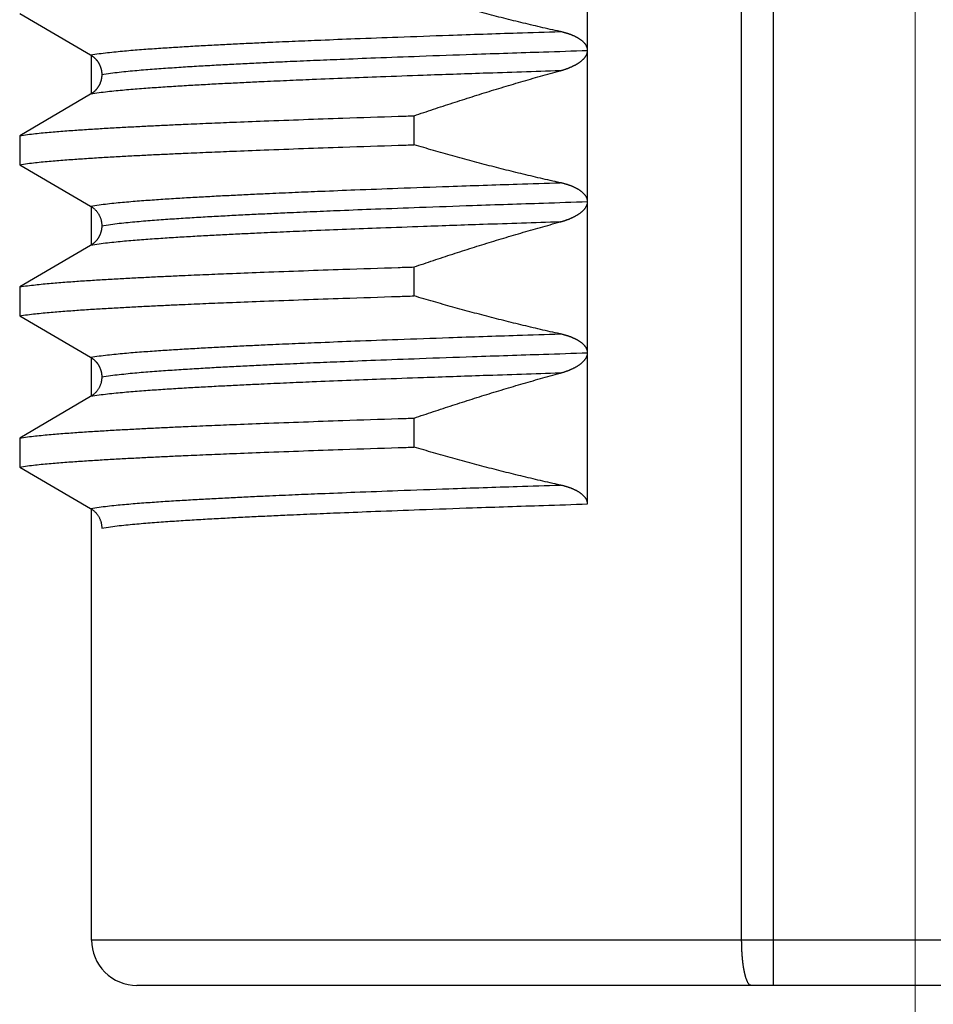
# Model space of a CAD drawing. Header units: millimetres. Extents: x 0 to 1733, y 0 to 1188.
# Tile 57 of 157: x 219.57 to 225.62, y 761.18 to 767.69. Entities that reach past the tile are written whole.
import ezdxf

# ---------------------------------------------------------------- set-up
doc = ezdxf.new("R2010")
doc.units = ezdxf.units.MM
doc.header["$LTSCALE"] = 0.727559
doc.linetypes.add('CENTER', pattern=[50.8, 31.75, -6.35, 6.35, -6.35])
doc.layers.add('NoLayerName_001', color=7, linetype='Continuous')
doc.layers.add('NoLayerName_003', color=7, linetype='Continuous')

msp = doc.modelspace()

# ---------------------------------------------------------------- linework, layer by layer
at = {"layer": 'NoLayerName_001', "color": 60, "linetype": 'Continuous', "lineweight": 25}
for p, q in [((224.35111167, 761.60000476), (224.3511129, 772.21626478)), ((224.56191687, 761.30000477), (224.56191525, 772.21144142)), ((223.33148186, 764.48482461), (223.33147789, 769.48494035)), ((219.5738701, 767.7291498), (220.04303344, 767.45490177)), ((220.05000014, 767.19509123), (220.05000014, 767.45490177)), ((220.04300566, 767.19509123), (219.5738701, 766.92085944)), ((222.18337529, 766.86093507), (222.18337529, 767.05264469)), ((219.5738701, 766.92085944), (219.5738701, 766.72914982)), ((219.5738701, 766.72914982), (220.0430129, 766.4549138)), ((220.05000014, 766.19511094), (220.05000014, 766.4549138)), ((220.04303935, 766.19511094), (219.5738701, 765.92085946)), ((222.18337529, 765.86093509), (222.18337529, 766.05264471)), ((219.5738701, 765.92085946), (219.5738701, 765.72914985)), ((219.5738701, 765.72914985), (220.04303901, 765.45489856)), ((220.05000014, 765.19508955), (220.05000014, 765.45489856)), ((220.04300271, 765.19508955), (219.5738701, 764.92085949)), ((222.18337529, 764.86093512), (222.18337529, 765.05264474)), ((219.5738701, 764.92085949), (219.5738701, 764.72914987)), ((219.5738701, 764.72914987), (220.04300294, 764.45491967)), ((220.05000014, 761.60000476), (220.05000014, 764.45491967)), ((230.94999986, 761.60000476), (220.05000014, 761.60000476)), ((230.64999862, 761.30000477), (220.35000077, 761.30000477))]:
    msp.add_line(p, q, dxfattribs=at)
msp.add_arc((220.35000077, 761.60000476), 0.29999999, 180, 270.000121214, dxfattribs=at)
for points, knots in [([(223.14931053, 767.60996985), (223.12766125, 767.61478608), (223.08434194, 767.62433217), (223.01947769, 767.6391718), (222.95468016, 767.65431495), (222.88996256, 767.6698115), (222.82532225, 767.68563969), (222.76076083, 767.70179698), (222.69627875, 767.71827566), (222.63187678, 767.7350694), (222.56755562, 767.75217157), (222.5033159, 767.76957534), (222.43915858, 767.78727493), (222.37508345, 767.80526069), (222.31109455, 767.82353727), (222.24718017, 767.84205606), (222.20464936, 767.85466413), (222.18337529, 767.86093504)], [0, 0, 0, 0, 0.06653563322, 0.13307525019, 0.19961863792, 0.26616548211, 0.33271536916, 0.39926778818, 0.46582213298, 0.53237770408, 0.59893371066, 0.66548927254, 0.73204342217, 0.79859510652, 0.86514318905, 0.93168645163, 0.99822359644, 0.99822359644, 0.99822359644, 0.99822359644]), ([(220.04300514, 767.45491832), (220.0616318, 767.45784279), (220.09881551, 767.46418301), (220.15501365, 767.47074638), (220.21125507, 767.4767616), (220.26757125, 767.48207934), (220.32393172, 767.48690587), (220.38032724, 767.49132788), (220.43674331, 767.49547414), (220.49317249, 767.49941765), (220.54961318, 767.50316911), (220.60606393, 767.5067514), (220.66252357, 767.51018405), (220.71899086, 767.51348787), (220.79428938, 767.51774664), (220.88842736, 767.52281444), (221.00141125, 767.52855154), (221.11440892, 767.53401177), (221.24625135, 767.5401229), (221.39694334, 767.54676927), (221.5853258, 767.55466569), (221.81140407, 767.56367149), (222.09402596, 767.57430825), (222.45204059, 767.58704236), (222.81007843, 767.5991078), (223.05506559, 767.60693303), (223.1492904, 767.60997455)], [0, 0, 0, 0, 0.0565645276, 0.1131320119, 0.1696950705, 0.2262587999, 0.2828254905, 0.3393946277, 0.395963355, 0.452529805, 0.509094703, 0.565658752, 0.6222224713, 0.678786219, 0.7353501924, 0.8484789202, 0.9616085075, 1.0747381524, 1.1878672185, 1.3575602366, 1.5272531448, 1.7535105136, 2.0363324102, 2.3757184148, 2.8282330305, 3.1110546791, 3.1110546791, 3.1110546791, 3.1110546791]), ([(223.17985384, 767.6023971), (223.1781668, 767.60285766), (223.17479602, 767.6037909), (223.16972033, 767.60511802), (223.16463435, 767.60640355), (223.15953651, 767.60763888), (223.15442994, 767.6088342), (223.15101606, 767.60958772), (223.14931053, 767.60996985)], [0, 0, 0, 0, 0.005246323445, 0.010492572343, 0.015738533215, 0.020983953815, 0.026228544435, 0.031471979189, 0.031471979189, 0.031471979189, 0.031471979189]), ([(223.33147521, 767.48372724), (223.33140255, 767.48547707), (223.33136104, 767.4889911), (223.33067159, 767.49422997), (223.3296277, 767.49941832), (223.32817563, 767.50451606), (223.32635029, 767.50948605), (223.32415754, 767.51429245), (223.32162015, 767.5189124), (223.31878213, 767.5233476), (223.31568022, 767.52760435), (223.31235193, 767.53168991), (223.30883362, 767.53561119), (223.30515998, 767.53937964), (223.30134944, 767.54299973), (223.29741407, 767.54647648), (223.29336548, 767.54981705), (223.28921499, 767.55302837), (223.28497387, 767.55611768), (223.28065221, 767.55909229), (223.27625694, 767.56195673), (223.27179464, 767.56471625), (223.26727176, 767.5673761), (223.26269467, 767.56994147), (223.25806963, 767.57241809), (223.25340122, 767.57481014), (223.24869246, 767.57712031), (223.24394628, 767.57935179), (223.23916555, 767.58150772), (223.23435309, 767.58359125), (223.2295116, 767.58560567), (223.22464297, 767.58755319), (223.21974885, 767.58943593), (223.21483085, 767.59125612), (223.20989055, 767.5930159), (223.20492958, 767.59471759), (223.19994929, 767.59636301), (223.19495089, 767.59795375), (223.1899348, 767.59948886), (223.18490432, 767.60097749), (223.18153615, 767.6019197), (223.17985384, 767.6023971)], [0, 0, 0, 0, 0.00525402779, 0.01053064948, 0.01582286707, 0.02112123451, 0.02641481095, 0.03169237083, 0.03695462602, 0.0422142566, 0.04747820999, 0.05274718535, 0.05801645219, 0.06327794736, 0.06853144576, 0.07378073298, 0.07902827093, 0.08427524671, 0.08952167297, 0.09476722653, 0.10001277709, 0.10525892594, 0.11050571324, 0.11575265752, 0.12099884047, 0.12624397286, 0.13148854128, 0.1367328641, 0.14197705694, 0.14722104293, 0.15246465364, 0.15770809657, 0.16295165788, 0.16819551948, 0.17343976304, 0.17868437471, 0.18392931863, 0.18917462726, 0.19442030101, 0.19966629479, 0.20491251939, 0.20491251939, 0.20491251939, 0.20491251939]), ([(220.11709974, 767.32495147), (220.13637102, 767.32799922), (220.17483881, 767.33462004), (220.23299437, 767.34140006), (220.29119294, 767.34761704), (220.34947032, 767.35309996), (220.40779379, 767.35806974), (220.46615364, 767.3626184), (220.52453441, 767.36688378), (220.58292852, 767.37094004), (220.64133436, 767.37479815), (220.69975044, 767.37848186), (220.75817562, 767.38201141), (220.81660862, 767.38540842), (220.89452834, 767.38978711), (220.99194321, 767.39499722), (221.10885978, 767.40089547), (221.2257904, 767.40650985), (221.36222144, 767.41279487), (221.51815778, 767.41963227), (221.71309593, 767.42775857), (221.94704132, 767.43703107), (222.23949745, 767.44798996), (222.60996903, 767.46112229), (222.98046395, 767.47357942), (223.23397425, 767.48167629), (223.3314772, 767.48482201)], [0, 0, 0, 0, 0.0585323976, 0.1170679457, 0.1755986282, 0.2341301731, 0.2926649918, 0.3512024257, 0.4097393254, 0.468273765, 0.5268065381, 0.5853383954, 0.6438698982, 0.7024014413, 0.7609332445, 0.8779977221, 0.9950631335, 1.1121286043, 1.2291934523, 1.4047900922, 1.5803866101, 1.814515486, 2.1071767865, 2.4583700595, 2.9266276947, 3.2192887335, 3.2192887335, 3.2192887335, 3.2192887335]), ([(223.32333376, 767.45365303), (223.32410447, 767.45526564), (223.32572849, 767.45845933), (223.32768296, 767.46347042), (223.32931503, 767.46859214), (223.33051204, 767.47381729), (223.33132847, 767.47910384), (223.33138602, 767.48265941), (223.33147521, 767.48442901)], [0, 0, 0, 0, 0.005361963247, 0.010740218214, 0.016115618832, 0.021474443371, 0.026810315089, 0.032125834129, 0.032125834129, 0.032125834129, 0.032125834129]), ([(220.04303344, 767.45490177), (220.04450305, 767.45400753), (220.04746725, 767.45225572), (220.05177497, 767.44940086), (220.05599627, 767.44641396), (220.06011065, 767.44327497), (220.0641164, 767.43999515), (220.06800678, 767.43657735), (220.07177641, 767.43302672), (220.07541956, 767.42934748), (220.07893158, 767.42554451), (220.08230879, 767.42162303), (220.08554754, 767.41758795), (220.0886442, 767.41344423), (220.09159513, 767.40919682), (220.09439672, 767.40485066), (220.09704534, 767.40041066), (220.09953751, 767.39588159), (220.10187201, 767.39126923), (220.10404773, 767.38657908), (220.1060636, 767.3818166), (220.10791851, 767.37698727), (220.10961141, 767.37209656), (220.11114112, 767.36714992), (220.11250676, 767.36215331), (220.11370544, 767.35711284), (220.11473255, 767.35203498), (220.11558297, 767.34692667), (220.11625432, 767.34179489), (220.11673361, 767.33664646), (220.11704746, 767.33148874), (220.11706572, 767.32804613), (220.11709868, 767.32632638)], [0, 0, 0, 0, 0.00516088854, 0.01032723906, 0.01549807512, 0.02067233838, 0.02584891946, 0.03102668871, 0.0362045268, 0.04138138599, 0.04655686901, 0.05173109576, 0.05690415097, 0.06207608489, 0.06724693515, 0.07241674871, 0.07758560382, 0.08275377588, 0.08792202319, 0.09309106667, 0.09826148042, 0.10343370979, 0.10860808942, 0.11378486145, 0.11896413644, 0.12414485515, 0.12932508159, 0.13450314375, 0.13967771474, 0.14484785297, 0.15001304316, 0.15517323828, 0.15517323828, 0.15517323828, 0.15517323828]), ([(223.14929746, 767.35014686), (223.1510041, 767.35061827), (223.15442068, 767.35155059), (223.15952824, 767.35301285), (223.16462506, 767.35451476), (223.16970825, 767.35606413), (223.1747773, 767.35766014), (223.17983104, 767.35930427), (223.18486851, 767.36099741), (223.18988865, 767.36274059), (223.19489047, 767.36453481), (223.19987294, 767.36638108), (223.20483503, 767.36828042), (223.20977572, 767.37023372), (223.21469364, 767.37224277), (223.21958721, 767.3743096), (223.22445489, 767.37643616), (223.22929514, 767.37862446), (223.23410634, 767.38087642), (223.23888664, 767.38319397), (223.24363337, 767.38558006), (223.24834369, 767.38803746), (223.25301475, 767.39056892), (223.25764361, 767.39317727), (223.26222737, 767.39586491), (223.26676189, 767.3986355), (223.27124171, 767.40149399), (223.2756613, 767.40444494), (223.28001509, 767.40749292), (223.28429736, 767.41064253), (223.2885019, 767.41389739), (223.29261863, 767.41726406), (223.29663592, 767.42074895), (223.30054201, 767.42435805), (223.30432489, 767.42809761), (223.30797268, 767.43197243), (223.3114686, 767.4359879), (223.31478874, 767.44015275), (223.31789274, 767.44448141), (223.32079792, 767.44895662), (223.32246528, 767.4520996), (223.32333376, 767.45365303)], [0, 0, 0, 0, 0.00531164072, 0.01062438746, 0.01593793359, 0.02125200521, 0.0265663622, 0.03188079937, 0.03719514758, 0.04250927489, 0.04782308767, 0.05313653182, 0.05844959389, 0.06376229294, 0.06907461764, 0.07438659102, 0.07969832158, 0.08501000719, 0.09032193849, 0.09563430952, 0.10094688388, 0.1062594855, 0.11157210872, 0.11688492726, 0.12219827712, 0.12751206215, 0.13282583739, 0.13813952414, 0.14345347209, 0.14876848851, 0.15408544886, 0.15940323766, 0.16472065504, 0.17003756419, 0.17535499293, 0.18067521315, 0.18599893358, 0.19132305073, 0.19664714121, 0.20197475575, 0.20731388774, 0.20731388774, 0.20731388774, 0.20731388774]), ([(223.14928596, 767.35014359), (222.97968362, 767.34459885), (222.67816065, 767.33497329), (222.28244758, 767.32125815), (221.98097105, 767.3102723), (221.7360385, 767.3008866), (221.52880471, 767.29251685), (221.34042753, 767.28449502), (221.18974107, 767.27772098), (221.05790437, 767.27148388), (220.944913, 767.26589432), (220.85076682, 767.26097611), (220.7754604, 767.25685357), (220.71898665, 767.25365931), (220.66251938, 767.25035533), (220.60605976, 767.2469225), (220.54960903, 767.24334005), (220.49316835, 767.23958845), (220.43673918, 767.23564484), (220.38032313, 767.23149851), (220.32392762, 767.22707637), (220.26756717, 767.22224968), (220.21125103, 767.2169317), (220.15500962, 767.21091633), (220.09881159, 767.20435225), (220.06162777, 767.19801279), (220.04300107, 767.19508854)], [0, 0, 0, 0, 0.5090788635, 0.9050291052, 1.1878508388, 1.4141083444, 1.6403656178, 1.810058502, 1.9797516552, 2.0928809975, 2.2060107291, 2.3191399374, 2.3757041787, 2.4322681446, 2.4888318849, 2.5453955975, 2.6019596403, 2.6585245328, 2.7150909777, 2.771659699, 2.8282288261, 2.8847955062, 2.9413592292, 2.9979222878, 3.0544897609, 3.1110542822, 3.1110542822, 3.1110542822, 3.1110542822]), ([(222.18337529, 767.05264469), (222.20464556, 767.05986049), (222.24716849, 767.07434918), (222.31106962, 767.09574342), (222.37504434, 767.11692824), (222.43910499, 767.13786114), (222.50324833, 767.15854545), (222.56747531, 767.17897221), (222.63178573, 767.19913576), (222.69617972, 767.21902957), (222.76065734, 767.23864725), (222.82521857, 767.2579827), (222.88986373, 767.2770286), (222.95459191, 767.29578217), (223.01940681, 767.31422365), (223.08429481, 767.33239676), (223.12763729, 767.34420464), (223.14929746, 767.35014686)], [0, 0, 0, 0, 0.0673827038, 0.1347702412, 0.202161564, 0.2695556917, 0.3369517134, 0.4043487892, 0.4717461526, 0.5391431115, 0.6065390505, 0.6739334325, 0.7413258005, 0.8087157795, 0.8761030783, 0.943487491, 1.0108688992, 1.0108688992, 1.0108688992, 1.0108688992]), ([(220.11709868, 767.32563465), (220.11706904, 767.32389259), (220.11705142, 767.32040542), (220.11677458, 767.31517892), (220.11634643, 767.30995933), (220.11573877, 767.30475429), (220.11495758, 767.29957103), (220.11399963, 767.29441692), (220.11286429, 767.28929923), (220.11154971, 767.28422532), (220.11005663, 767.27920187), (220.10838838, 767.27423453), (220.10654771, 767.26932893), (220.10453752, 767.26449068), (220.10236064, 767.25972539), (220.10001996, 767.25503868), (220.09751831, 767.25043613), (220.09485853, 767.24592334), (220.09204384, 767.24150557), (220.08907748, 767.23718803), (220.08596265, 767.23297593), (220.08270257, 767.22887444), (220.07930044, 767.2248888), (220.07575952, 767.22102416), (220.07208307, 767.21728609), (220.06827575, 767.21367968), (220.06434369, 767.21020921), (220.06029263, 767.20687996), (220.05612976, 767.2036949), (220.0518571, 767.20066558), (220.04749589, 767.19777152), (220.04449385, 767.19599715), (220.04300566, 767.19509123)], [0, 0, 0, 0, 0.00522694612, 0.0104597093, 0.01569667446, 0.0209363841, 0.02617756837, 0.03141917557, 0.03666040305, 0.04190073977, 0.04714019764, 0.05237905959, 0.05761751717, 0.06285567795, 0.06809358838, 0.07333125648, 0.07856867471, 0.08380586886, 0.08904299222, 0.09428023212, 0.09951779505, 0.10475592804, 0.10999494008, 0.11523522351, 0.12047724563, 0.12572076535, 0.13096463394, 0.13620759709, 0.14144837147, 0.14668567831, 0.15191827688, 0.15714499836, 0.15714499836, 0.15714499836, 0.15714499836]), ([(219.5738701, 766.92085944), (219.59110754, 766.92339966), (219.62553012, 766.92886737), (219.67747993, 766.93474556), (219.72947107, 766.94013241), (219.78152467, 766.9449157), (219.83361596, 766.94926958), (219.88573562, 766.95328025), (219.9378715, 766.95706461), (219.99002008, 766.96065246), (220.04217963, 766.96406332), (220.09434866, 766.96731941), (220.14652573, 766.97044236), (220.19870947, 766.97345347), (220.26829591, 766.97733034), (220.35529225, 766.98193966), (220.45970368, 766.98716239), (220.5641267, 766.99214433), (220.68596495, 766.99770482), (220.82522255, 767.00374587), (220.99931025, 767.01092474), (221.20823369, 767.01908874), (221.45199736, 767.02809863), (221.74801711, 767.0384549), (221.99181366, 767.04652824), (222.14854605, 767.05152878), (222.18337529, 767.05264469)], [0, 0, 0, 0, 0.0522708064, 0.1045429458, 0.1568130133, 0.2090837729, 0.2613567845, 0.3136310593, 0.3659040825, 0.4181755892, 0.4704462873, 0.5227166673, 0.574987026, 0.6272575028, 0.6795281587, 0.7840699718, 0.8886120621, 0.9931537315, 1.0976951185, 1.2545070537, 1.4113190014, 1.6204017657, 1.8817552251, 2.1431087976, 2.5090038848, 2.613545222, 2.613545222, 2.613545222, 2.613545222]), ([(219.5738701, 766.72914982), (219.59110754, 766.73169004), (219.62553012, 766.73715775), (219.67747993, 766.74303594), (219.72947107, 766.74842279), (219.78152467, 766.75320608), (219.83361596, 766.75755996), (219.88573562, 766.76157063), (219.9378715, 766.76535499), (219.99002008, 766.76894284), (220.04217963, 766.7723537), (220.09434866, 766.77560979), (220.14652573, 766.77873274), (220.19870947, 766.78174386), (220.26829591, 766.78562072), (220.35529225, 766.79023004), (220.45970368, 766.79545277), (220.5641267, 766.80043471), (220.68596495, 766.80599521), (220.82522255, 766.81203625), (220.99931025, 766.81921513), (221.20823369, 766.82737912), (221.45199736, 766.83638901), (221.74801711, 766.84674529), (221.99181366, 766.85481862), (222.14854605, 766.85981916), (222.18337529, 766.86093507)], [0, 0, 0, 0, 0.0522708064, 0.1045429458, 0.1568130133, 0.2090837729, 0.2613567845, 0.3136310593, 0.3659040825, 0.4181755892, 0.4704462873, 0.5227166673, 0.574987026, 0.6272575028, 0.6795281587, 0.7840699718, 0.8886120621, 0.9931537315, 1.0976951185, 1.2545070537, 1.4113190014, 1.6204017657, 1.8817552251, 2.1431087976, 2.5090038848, 2.613545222, 2.613545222, 2.613545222, 2.613545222]), ([(223.1493007, 766.60997209), (223.12765163, 766.61478829), (223.08433277, 766.62433429), (223.01946918, 766.63917379), (222.9546723, 766.65431682), (222.88995537, 766.66981324), (222.82531572, 766.68564131), (222.76075496, 766.70179846), (222.69627354, 766.718277), (222.63187222, 766.7350706), (222.56755171, 766.75217261), (222.50331266, 766.76957624), (222.43915598, 766.78727566), (222.37508151, 766.80526126), (222.31109326, 766.82353766), (222.24717953, 766.84205627), (222.20464914, 766.85466422), (222.18337529, 766.86093507)], [0, 0, 0, 0, 0.06653496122, 0.13307390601, 0.19961662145, 0.26616279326, 0.33271200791, 0.39926375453, 0.46581742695, 0.53237232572, 0.59892766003, 0.66548254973, 0.73203602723, 0.79858703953, 0.86513445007, 0.93167704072, 0.99821351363, 0.99821351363, 0.99821351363, 0.99821351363]), ([(220.04300207, 766.45492013), (220.06162883, 766.45784395), (220.09881288, 766.46418174), (220.15501058, 766.47074817), (220.21125186, 766.47676477), (220.26756794, 766.4820833), (220.32392838, 766.48690999), (220.3803239, 766.49133182), (220.43673997, 766.49547781), (220.49316915, 766.49942116), (220.54960982, 766.50317253), (220.60606055, 766.50675475), (220.66252018, 766.51018733), (220.71898745, 766.51349102), (220.79428595, 766.5177495), (220.88842391, 766.52281686), (221.00140779, 766.52855336), (221.11440545, 766.53401308), (221.24624784, 766.54012388), (221.39693978, 766.54677014), (221.58532215, 766.5546666), (221.81140033, 766.56367253), (222.09402211, 766.57430929), (222.45203662, 766.58704289), (222.81007433, 766.59910775), (223.05506138, 766.60693376), (223.14928614, 766.60997549)], [0, 0, 0, 0, 0.0565645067, 0.1131319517, 0.1696950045, 0.2262587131, 0.2828253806, 0.3393944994, 0.3959632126, 0.4525296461, 0.5090945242, 0.5656585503, 0.6222222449, 0.6787859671, 0.7353499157, 0.8484785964, 0.9616081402, 1.0747377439, 1.1878667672, 1.3575597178, 1.5272525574, 1.7535098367, 2.0363316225, 2.3757174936, 2.8282319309, 3.1110534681, 3.1110534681, 3.1110534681, 3.1110534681]), ([(223.16076573, 766.607337), (223.15885697, 766.60778563), (223.15504396, 766.6087017), (223.15121361, 766.60954236), (223.1493007, 766.60997209)], [0, 0, 0, 0, 0.005882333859, 0.011764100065, 0.011764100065, 0.011764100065, 0.011764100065]), ([(223.33147521, 766.48435642), (223.33137747, 766.48631829), (223.33132008, 766.49026215), (223.33039893, 766.4961237), (223.32902339, 766.5019036), (223.32713479, 766.50754646), (223.32479142, 766.51300362), (223.32201239, 766.51823433), (223.31885536, 766.52323057), (223.31537077, 766.52800057), (223.31160764, 766.53255475), (223.30761383, 766.53690441), (223.30343175, 766.54106515), (223.29908228, 766.54504167), (223.2945831, 766.54884287), (223.2899509, 766.5524785), (223.28520213, 766.55595848), (223.28035186, 766.55929353), (223.2754103, 766.56249052), (223.27038663, 766.56555714), (223.26528975, 766.56850123), (223.26012846, 766.57133071), (223.25491071, 766.57405391), (223.24964063, 766.57667402), (223.24432173, 766.57919458), (223.23895739, 766.58161921), (223.23355098, 766.58395154), (223.22810584, 766.58619519), (223.22262537, 766.58835378), (223.2171129, 766.59043092), (223.21157183, 766.59243025), (223.20600541, 766.59435539), (223.20041653, 766.59621013), (223.19480667, 766.59799584), (223.189177, 766.59971409), (223.18352852, 766.60136624), (223.17786246, 766.60295449), (223.17217927, 766.60447793), (223.16648227, 766.60594732), (223.16266999, 766.60686896), (223.16076573, 766.607337)], [0, 0, 0, 0, 0.00589289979, 0.0118134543, 0.0177548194, 0.0237032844, 0.02964026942, 0.0355523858, 0.04145349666, 0.04735576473, 0.05326213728, 0.05916759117, 0.06506416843, 0.07095449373, 0.07684248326, 0.08272992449, 0.08861666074, 0.09450167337, 0.10038614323, 0.10627115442, 0.11215689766, 0.11804274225, 0.12392780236, 0.12981264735, 0.13569804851, 0.14158450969, 0.14747227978, 0.15336136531, 0.15925154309, 0.16514237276, 0.17103320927, 0.17692321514, 0.18281162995, 0.18869858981, 0.19458441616, 0.20046936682, 0.20635363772, 0.21223736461, 0.21812062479, 0.22400343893, 0.22400343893, 0.22400343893, 0.22400343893]), ([(220.11710583, 766.32495147), (220.13637712, 766.32799937), (220.17484488, 766.33462075), (220.23300061, 766.34140014), (220.29119927, 766.34761697), (220.34947673, 766.35309979), (220.40780028, 766.3580696), (220.4661602, 766.36261832), (220.52454104, 766.36688377), (220.58293524, 766.37094007), (220.64134115, 766.37479821), (220.69975732, 766.37848194), (220.75818257, 766.38201151), (220.81661565, 766.38540853), (220.89453547, 766.38978725), (220.99195047, 766.39499739), (221.1088672, 766.40089568), (221.22579799, 766.40651009), (221.3622292, 766.41279513), (221.51816576, 766.41963253), (221.71310417, 766.42775883), (221.94704989, 766.4370313), (222.23950641, 766.44799017), (222.60997849, 766.46112254), (222.98047391, 766.47357981), (223.23398456, 766.48167661), (223.33148765, 766.48482232)], [0, 0, 0, 0, 0.0585324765, 0.1170681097, 0.1755988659, 0.2341304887, 0.2926653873, 0.3512029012, 0.4097398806, 0.4682743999, 0.5268072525, 0.5853391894, 0.6438707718, 0.7024023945, 0.7609342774, 0.8779989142, 0.9950644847, 1.1121301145, 1.2291951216, 1.4047920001, 1.5803887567, 1.8145179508, 2.107179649, 2.4583733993, 2.926631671, 3.2192931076, 3.2192931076, 3.2192931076, 3.2192931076]), ([(223.33011979, 766.47185503), (223.33045296, 766.47382225), (223.33133177, 766.47772342), (223.33135657, 766.48172218), (223.33147521, 766.48370492)], [0, 0, 0, 0, 0.005985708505, 0.011944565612, 0.011944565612, 0.011944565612, 0.011944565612]), ([(220.0430129, 766.4549138), (220.04519639, 766.45355714), (220.04962444, 766.45092434), (220.05594849, 766.4464601), (220.0620754, 766.44170058), (220.06795382, 766.43660596), (220.07357595, 766.43120791), (220.07892224, 766.42551886), (220.08397629, 766.41955639), (220.08872083, 766.41333666), (220.09313881, 766.40687623), (220.09721304, 766.40019148), (220.1009263, 766.3932995), (220.10427291, 766.38622395), (220.10724725, 766.37898791), (220.10984362, 766.37161453), (220.1120567, 766.3641269), (220.11387954, 766.35654809), (220.11531122, 766.3489013), (220.11632829, 766.34120927), (220.116991, 766.33349629), (220.11702934, 766.32834461), (220.11709868, 766.32577487)], [0, 0, 0, 0, 0.00771187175, 0.01544724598, 0.02320420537, 0.03098015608, 0.03877205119, 0.04657660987, 0.05439053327, 0.06221071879, 0.07003447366, 0.07785972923, 0.08568518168, 0.09350945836, 0.10133039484, 0.10914520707, 0.11695070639, 0.12474351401, 0.1325202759, 0.1402778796, 0.14801367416, 0.15572569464, 0.15572569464, 0.15572569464, 0.15572569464]), ([(223.14928987, 766.35014474), (223.15120343, 766.35067443), (223.15503447, 766.35172042), (223.16075869, 766.35337017), (223.16646861, 766.35507009), (223.17216081, 766.35683013), (223.17783485, 766.35864939), (223.18348949, 766.36052986), (223.18912373, 766.36247274), (223.19473648, 766.36447946), (223.20032668, 766.36655139), (223.2058932, 766.36868988), (223.21143454, 766.37089613), (223.2169479, 766.37317351), (223.22243003, 766.37552523), (223.22787765, 766.37795449), (223.23328745, 766.38046447), (223.23865614, 766.38305837), (223.24398042, 766.38573937), (223.24925699, 766.38851068), (223.25448256, 766.39137549), (223.25965372, 766.39433693), (223.26476671, 766.3973979), (223.26981449, 766.40056558), (223.27478952, 766.40384686), (223.27968415, 766.40724857), (223.28449039, 766.41077734), (223.28919896, 766.41443865), (223.29379448, 766.41824235), (223.29825982, 766.42219718), (223.30257758, 766.42631166), (223.30672983, 766.43059392), (223.31069728, 766.43505007), (223.31444717, 766.43969399), (223.31794454, 766.44453723), (223.32115191, 766.4495914), (223.32403722, 766.45486308), (223.32653396, 766.46034888), (223.32866976, 766.4660017), (223.32959565, 766.46991854), (223.33011979, 766.47185503)], [0, 0, 0, 0, 0.0059565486, 0.01191362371, 0.01787115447, 0.02382911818, 0.02978754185, 0.03574650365, 0.04170613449, 0.04766661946, 0.05362819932, 0.05959117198, 0.06555566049, 0.07152094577, 0.07748622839, 0.08345087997, 0.08941445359, 0.09537669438, 0.10133755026, 0.10729718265, 0.11325597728, 0.11921455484, 0.12517346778, 0.13113239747, 0.13709131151, 0.14305084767, 0.14901236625, 0.15497688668, 0.1609420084, 0.16690575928, 0.17286794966, 0.17883036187, 0.18479523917, 0.19076106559, 0.19672937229, 0.20270729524, 0.20870821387, 0.21474146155, 0.22078058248, 0.22679906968, 0.22679906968, 0.22679906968, 0.22679906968]), ([(223.14928698, 766.35014392), (222.97968487, 766.3445989), (222.67816232, 766.33497254), (222.28244974, 766.32125786), (221.98097359, 766.31027217), (221.73604137, 766.3008861), (221.52880786, 766.29251605), (221.34043092, 766.28449424), (221.18974465, 766.27772048), (221.0579081, 766.27148379), (220.94491685, 766.26589476), (220.85077076, 766.26097707), (220.77546442, 766.25685493), (220.71899073, 766.25366094), (220.66252352, 766.25035721), (220.60606395, 766.24692463), (220.54961328, 766.24334241), (220.49317266, 766.23959103), (220.43674355, 766.23564762), (220.38032756, 766.23150147), (220.32393211, 766.22707956), (220.26757171, 766.222253), (220.21125565, 766.21693495), (220.15501435, 766.21091917), (220.09881647, 766.20435456), (220.06163263, 766.19801554), (220.04300594, 766.19509142)], [0, 0, 0, 0, 0.5090782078, 0.9050279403, 1.1878493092, 1.4141065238, 1.6403635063, 1.8100561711, 1.9797491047, 2.0928783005, 2.2060078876, 2.3191369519, 2.3757011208, 2.4322650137, 2.4888286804, 2.5453923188, 2.601956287, 2.6585211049, 2.7150874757, 2.7716561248, 2.828225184, 2.8847917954, 2.9413554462, 2.9979184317, 3.0544858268, 3.1110502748, 3.1110502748, 3.1110502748, 3.1110502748]), ([(220.11709868, 766.32357951), (220.11706457, 766.32186099), (220.11704394, 766.31842082), (220.11672697, 766.31326693), (220.11624482, 766.30812243), (220.1155709, 766.30299466), (220.11471818, 766.29789045), (220.11368904, 766.29281674), (220.1124886, 766.28778046), (220.11112145, 766.28278807), (220.10959048, 766.27784566), (220.10789657, 766.27295916), (220.10604089, 766.26813403), (220.10402451, 766.26337572), (220.10184852, 766.2586897), (220.09951401, 766.25408143), (220.09702208, 766.24955639), (220.09437394, 766.24512033), (220.09157309, 766.24077805), (220.08862312, 766.23653441), (220.08552765, 766.23239435), (220.08229032, 766.22836282), (220.07891474, 766.22444474), (220.07540457, 766.22064505), (220.07176346, 766.21696892), (220.06799606, 766.21342124), (220.06410809, 766.21000623), (220.06010491, 766.20672903), (220.05599325, 766.20359249), (220.0517748, 766.20060786), (220.04747005, 766.19775512), (220.04450793, 766.19600454), (220.04303935, 766.19511094)], [0, 0, 0, 0, 0.00515657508, 0.01031813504, 0.01548463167, 0.02065555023, 0.02582995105, 0.03100651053, 0.0361835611, 0.04135917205, 0.04653228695, 0.05170301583, 0.05687159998, 0.06203837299, 0.06720377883, 0.07236838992, 0.07753292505, 0.08269814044, 0.08786431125, 0.0930315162, 0.09819980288, 0.10336920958, 0.10853978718, 0.11371162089, 0.11888483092, 0.12405901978, 0.1292331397, 0.13440607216, 0.13957668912, 0.14474388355, 0.14990660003, 0.15506386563, 0.15506386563, 0.15506386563, 0.15506386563]), ([(222.18337529, 766.05264471), (222.20464539, 766.05986046), (222.247168, 766.07434904), (222.31106863, 766.09574312), (222.37504284, 766.11692778), (222.43910299, 766.13786053), (222.50324582, 766.1585447), (222.56747229, 766.17897132), (222.63178221, 766.19913473), (222.69617569, 766.2190284), (222.7606528, 766.23864595), (222.82521352, 766.25798127), (222.88985818, 766.27702703), (222.95458584, 766.29578047), (223.01940024, 766.3142218), (223.08428773, 766.33239478), (223.12762988, 766.34420257), (223.14928987, 766.35014474)], [0, 0, 0, 0, 0.0673821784, 0.1347691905, 0.202159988, 0.2695535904, 0.3369490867, 0.4043456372, 0.4717424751, 0.5391389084, 0.6065343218, 0.673928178, 0.7413200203, 0.8087094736, 0.8760962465, 0.9434801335, 1.0108610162, 1.0108610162, 1.0108610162, 1.0108610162]), ([(219.5738701, 765.92085946), (219.59110754, 765.92339968), (219.62553012, 765.9288674), (219.67747993, 765.93474559), (219.72947107, 765.94013244), (219.78152467, 765.94491573), (219.83361596, 765.9492696), (219.88573562, 765.95328027), (219.9378715, 765.95706463), (219.99002008, 765.96065249), (220.04217963, 765.96406335), (220.09434866, 765.96731944), (220.14652573, 765.97044239), (220.19870947, 765.9734535), (220.26829591, 765.97733036), (220.35529225, 765.98193968), (220.45970368, 765.98716241), (220.5641267, 765.99214435), (220.68596495, 765.99770485), (220.82522255, 766.0037459), (220.99931025, 766.01092477), (221.20823369, 766.01908876), (221.45199736, 766.02809865), (221.74801711, 766.03845493), (221.99181366, 766.04652826), (222.14854605, 766.0515288), (222.18337529, 766.05264471)], [0, 0, 0, 0, 0.0522708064, 0.1045429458, 0.1568130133, 0.2090837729, 0.2613567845, 0.3136310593, 0.3659040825, 0.4181755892, 0.4704462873, 0.5227166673, 0.574987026, 0.6272575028, 0.6795281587, 0.7840699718, 0.8886120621, 0.9931537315, 1.0976951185, 1.2545070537, 1.4113190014, 1.6204017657, 1.8817552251, 2.1431087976, 2.5090038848, 2.613545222, 2.613545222, 2.613545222, 2.613545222]), ([(219.5738701, 765.72914985), (219.59110754, 765.73169006), (219.62553012, 765.73715778), (219.67747993, 765.74303597), (219.72947107, 765.74842282), (219.78152467, 765.75320611), (219.83361596, 765.75755998), (219.88573562, 765.76157066), (219.9378715, 765.76535501), (219.99002008, 765.76894287), (220.04217963, 765.77235373), (220.09434866, 765.77560982), (220.14652573, 765.77873277), (220.19870947, 765.78174388), (220.26829591, 765.78562075), (220.35529225, 765.79023007), (220.45970368, 765.7954528), (220.5641267, 765.80043473), (220.68596495, 765.80599523), (220.82522255, 765.81203628), (220.99931025, 765.81921515), (221.20823369, 765.82737914), (221.45199736, 765.83638903), (221.74801711, 765.84674531), (221.99181366, 765.85481864), (222.14854605, 765.85981918), (222.18337529, 765.86093509)], [0, 0, 0, 0, 0.0522708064, 0.1045429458, 0.1568130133, 0.2090837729, 0.2613567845, 0.3136310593, 0.3659040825, 0.4181755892, 0.4704462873, 0.5227166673, 0.574987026, 0.6272575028, 0.6795281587, 0.7840699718, 0.8886120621, 0.9931537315, 1.0976951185, 1.2545070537, 1.4113190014, 1.6204017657, 1.8817552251, 2.1431087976, 2.5090038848, 2.613545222, 2.613545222, 2.613545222, 2.613545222]), ([(223.14929278, 765.60997396), (223.12764389, 765.61479011), (223.08432538, 765.62433603), (223.01946231, 765.63917542), (222.95466597, 765.65431833), (222.88994957, 765.66981463), (222.82531045, 765.68564259), (222.76075021, 765.70179963), (222.69626933, 765.71827806), (222.63186854, 765.73507154), (222.56754856, 765.75217344), (222.50331003, 765.76957694), (222.43915389, 765.78727624), (222.37507994, 765.80526171), (222.31109222, 765.82353798), (222.24717901, 765.84205645), (222.20464897, 765.85466429), (222.18337529, 765.86093509)], [0, 0, 0, 0, 0.06653441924, 0.13307282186, 0.19961499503, 0.26616062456, 0.33270929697, 0.39926050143, 0.46581363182, 0.53236798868, 0.59892278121, 0.66547712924, 0.73203006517, 0.79858053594, 0.86512740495, 0.93166945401, 0.99820538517, 0.99820538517, 0.99820538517, 0.99820538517]), ([(220.04300593, 765.4549179), (220.06163261, 765.45784216), (220.09881639, 765.46418161), (220.15501434, 765.47074589), (220.21125567, 765.47676155), (220.26757176, 765.48207957), (220.32393217, 765.48690621), (220.38032763, 765.49132825), (220.43674363, 765.49547455), (220.49317275, 765.49941811), (220.54961338, 765.50316963), (220.60606406, 765.50675199), (220.66252364, 765.51018472), (220.71899086, 765.51348862), (220.7942893, 765.51774746), (220.88842717, 765.52281536), (221.00141094, 765.52855254), (221.11440849, 765.53401284), (221.24625078, 765.54012403), (221.39694261, 765.54677045), (221.58532486, 765.55466697), (221.81140289, 765.56367293), (222.09402449, 765.57430979), (222.45203875, 765.58704367), (222.81007624, 765.59910833), (223.05506314, 765.60693361), (223.14928785, 765.60997511)], [0, 0, 0, 0, 0.0565644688, 0.1131318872, 0.1696948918, 0.2262585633, 0.2828251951, 0.3393942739, 0.3959629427, 0.4525293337, 0.5090941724, 0.5656581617, 0.6222218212, 0.6787855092, 0.7353494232, 0.8484780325, 0.9616075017, 1.0747370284, 1.1878659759, 1.3575588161, 1.5272515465, 1.7535086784, 2.0363302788, 2.375715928, 2.8282300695, 3.1110514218, 3.1110514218, 3.1110514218, 3.1110514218]), ([(223.17985504, 765.60239633), (223.17816695, 765.6028572), (223.17479409, 765.60379106), (223.16971526, 765.60511904), (223.16462612, 765.6064054), (223.15952511, 765.60764153), (223.15441537, 765.6088376), (223.15099937, 765.60959159), (223.14929278, 765.60997396)], [0, 0, 0, 0, 0.00524958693, 0.010499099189, 0.0157483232, 0.020997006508, 0.026244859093, 0.031491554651, 0.031491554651, 0.031491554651, 0.031491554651]), ([(223.33147521, 765.48359838), (223.33140352, 765.48534948), (223.33136272, 765.48886589), (223.33068171, 765.49410925), (223.32964845, 765.49930296), (223.32820835, 765.50440676), (223.3263944, 765.50938327), (223.32421066, 765.51419623), (223.32167915, 765.51882239), (223.31884463, 765.52326361), (223.31574437, 765.52752613), (223.31241649, 765.53161719), (223.30889792, 765.53554367), (223.30522387, 765.5393171), (223.30141288, 765.54294189), (223.29747698, 765.54642301), (223.29342769, 765.54976767), (223.28927628, 765.5529828), (223.28503394, 765.55607567), (223.28071074, 765.55905358), (223.27631363, 765.56192111), (223.27184925, 765.56468352), (223.2673241, 765.56734609), (223.26274461, 765.569914), (223.25811708, 765.57239302), (223.25344613, 765.57478734), (223.24873477, 765.57709964), (223.24398594, 765.57933313), (223.2392025, 765.58149096), (223.23438728, 765.58357626), (223.22954297, 765.58559237), (223.22467147, 765.58754147), (223.21977443, 765.58942572), (223.21485347, 765.59124733), (223.20991018, 765.59300845), (223.20494618, 765.59471141), (223.19996285, 765.59635803), (223.19496139, 765.59794992), (223.18994222, 765.5994861), (223.18490864, 765.60097576), (223.18153839, 765.60191861), (223.17985504, 765.60239633)], [0, 0, 0, 0, 0.00525770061, 0.01053809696, 0.01583357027, 0.02113446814, 0.02643003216, 0.03170958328, 0.03697437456, 0.04223718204, 0.04750487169, 0.05277793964, 0.05805135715, 0.0633167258, 0.06857375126, 0.07382630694, 0.0790769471, 0.08432695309, 0.08957643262, 0.09482513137, 0.10007391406, 0.10532336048, 0.11057348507, 0.11582377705, 0.12107328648, 0.12632171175, 0.13156954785, 0.13681712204, 0.14206455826, 0.14731178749, 0.15255864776, 0.15780534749, 0.16305217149, 0.1682993, 0.17354681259, 0.17879469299, 0.18404290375, 0.18929147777, 0.19454041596, 0.19978967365, 0.20503916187, 0.20503916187, 0.20503916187, 0.20503916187]), ([(220.04303901, 765.45489856), (220.0445076, 765.45400496), (220.04746972, 765.45225438), (220.05177448, 765.44940163), (220.05599293, 765.44641698), (220.06010459, 765.44328043), (220.06410779, 765.44000321), (220.06799579, 765.4365882), (220.07176326, 765.43304051), (220.07540448, 765.42936438), (220.07891478, 765.42556468), (220.08229049, 765.4216466), (220.08552793, 765.41761506), (220.08862345, 765.41347499), (220.09157341, 765.40923133), (220.09437415, 765.40488901), (220.09702204, 765.40045292), (220.09951358, 765.3959278), (220.10184764, 765.39131945), (220.1040232, 765.38663335), (220.10603925, 765.38187497), (220.1078948, 765.37704976), (220.10958887, 765.3721632), (220.11112036, 765.36722074), (220.11248851, 765.36222834), (220.11369033, 765.35719208), (220.11472089, 765.35211838), (220.11557479, 765.34701417), (220.11624936, 765.34188639), (220.11673129, 765.33674187), (220.1170471, 765.33158791), (220.1170655, 765.32814775), (220.11709868, 765.32642922)], [0, 0, 0, 0, 0.0051572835, 0.01032000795, 0.01548720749, 0.02065783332, 0.0258307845, 0.03100493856, 0.03617918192, 0.04135247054, 0.04652439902, 0.05169507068, 0.05686455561, 0.06203289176, 0.06720010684, 0.07236624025, 0.07753136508, 0.08269576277, 0.08786022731, 0.09302551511, 0.098192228, 0.10336083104, 0.10853167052, 0.11370499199, 0.11888089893, 0.12405827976, 0.12923512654, 0.13440972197, 0.13958072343, 0.14474720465, 0.14990869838, 0.15506523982, 0.15506523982, 0.15506523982, 0.15506523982]), ([(220.11709904, 765.32495149), (220.13637037, 765.32799945), (220.17483819, 765.33462102), (220.23299409, 765.34140019), (220.29119289, 765.34761696), (220.34947049, 765.35309973), (220.40779419, 765.35806954), (220.46615424, 765.36261828), (220.52453522, 765.36688373), (220.58292955, 765.37094004), (220.6413356, 765.37479819), (220.69975191, 765.37848192), (220.7581773, 765.38201148), (220.81661052, 765.3854085), (220.89453052, 765.38978721), (220.99194575, 765.39499735), (221.10886276, 765.40089563), (221.22579382, 765.40651003), (221.36222536, 765.41279507), (221.51816228, 765.41963247), (221.71310116, 765.42775877), (221.94704742, 765.43703126), (222.23950463, 765.44799015), (222.60997758, 765.46112253), (222.98047388, 765.47357966), (223.23398513, 765.48167661), (223.33148844, 765.48482235)], [0, 0, 0, 0, 0.0585326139, 0.1170683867, 0.1755992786, 0.2341310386, 0.2926660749, 0.3512037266, 0.4097408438, 0.4682755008, 0.5268084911, 0.5853405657, 0.6438722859, 0.7024040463, 0.7609360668, 0.878000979, 0.9950668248, 1.1121327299, 1.2291980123, 1.4047953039, 1.5803924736, 1.8145222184, 2.107184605, 2.4583791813, 2.9266385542, 3.2193006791, 3.2193006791, 3.2193006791, 3.2193006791]), ([(223.14929936, 765.35014541), (223.15121258, 765.35067499), (223.15504292, 765.35172077), (223.16076614, 765.35337007), (223.16647509, 765.35506947), (223.17216632, 765.35682893), (223.17783942, 765.35864756), (223.18349314, 765.36052736), (223.18912645, 765.36246956), (223.19473828, 765.3644756), (223.20032756, 765.36654686), (223.20589315, 765.36868471), (223.21143356, 765.37089037), (223.21694597, 765.37316719), (223.22242715, 765.37551838), (223.22787381, 765.37794712), (223.23328266, 765.38045658), (223.2386504, 765.38304996), (223.24397374, 765.38573043), (223.24924938, 765.38850118), (223.25447402, 765.39136539), (223.25964427, 765.39432619), (223.26475637, 765.39738647), (223.26980332, 765.4005534), (223.27477757, 765.40383385), (223.2796715, 765.40723467), (223.28447716, 765.41076247), (223.28918526, 765.41442272), (223.2937804, 765.41822528), (223.29824541, 765.42217889), (223.30256281, 765.42629208), (223.30671465, 765.43057299), (223.31068162, 765.43502779), (223.3144312, 765.43967027), (223.31792867, 765.44451196), (223.32113681, 765.44956442), (223.32402387, 765.4548342), (223.32652356, 765.46031784), (223.32866297, 765.46596845), (223.32959107, 765.46988419), (223.33011632, 765.47182002)], [0, 0, 0, 0, 0.00595546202, 0.01191145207, 0.01786789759, 0.0238247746, 0.02978210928, 0.03573997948, 0.04169851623, 0.04765790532, 0.05361838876, 0.05958026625, 0.06554366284, 0.07150785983, 0.07747205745, 0.08343562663, 0.08939811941, 0.09535927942, 0.10131905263, 0.10727759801, 0.11323529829, 0.11919277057, 0.12515056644, 0.13110837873, 0.13706618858, 0.14302464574, 0.14898512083, 0.15494863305, 0.16091274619, 0.16687544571, 0.17283650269, 0.17879766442, 0.18476117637, 0.19072564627, 0.19669272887, 0.20266963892, 0.20866977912, 0.21470239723, 0.22074078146, 0.22675825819, 0.22675825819, 0.22675825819, 0.22675825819]), ([(223.33011632, 765.47182002), (223.33045032, 765.47378667), (223.3313313, 765.47768658), (223.33135624, 765.48168458), (223.33147521, 765.48366687)], [0, 0, 0, 0, 0.0059844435, 0.01194203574, 0.01194203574, 0.01194203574, 0.01194203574]), ([(223.14929898, 765.35014684), (222.97969589, 765.34460192), (222.67817161, 765.33497605), (222.28245681, 765.32126061), (221.98097897, 765.31027435), (221.73604538, 765.3008878), (221.5288107, 765.29251733), (221.34043271, 765.2844951), (221.1897456, 765.27772096), (221.05790831, 765.27148388), (220.94491644, 765.26589451), (220.85076983, 765.26097651), (220.77546308, 765.25685412), (220.71898907, 765.25365995), (220.66252155, 765.25035604), (220.60606167, 765.24692329), (220.54961069, 765.24334091), (220.49316976, 765.23958936), (220.43674034, 765.23564579), (220.38032403, 765.23149949), (220.32392827, 765.22707743), (220.26756757, 765.22225068), (220.21125121, 765.2169324), (220.15500962, 765.21091629), (220.09881146, 765.20435134), (220.06162739, 765.19801243), (220.04300059, 765.19508831)], [0, 0, 0, 0, 0.5090810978, 0.9050330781, 1.1878560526, 1.4141145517, 1.6403728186, 1.8100664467, 1.9797603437, 2.0928901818, 2.2060204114, 2.319150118, 2.375714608, 2.4322788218, 2.4888428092, 2.5454067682, 2.6019710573, 2.6585361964, 2.7151028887, 2.77167186, 2.8282412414, 2.8848081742, 2.9413721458, 2.9979354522, 3.0545031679, 3.1110679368, 3.1110679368, 3.1110679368, 3.1110679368]), ([(220.11709888, 765.32505777), (220.11702965, 765.32247417), (220.11698894, 765.31729451), (220.11633819, 765.30953824), (220.11533961, 765.30180089), (220.11393258, 765.29410711), (220.11213791, 765.28648008), (220.10995446, 765.27894339), (220.10738699, 765.27152052), (220.10443864, 765.26423498), (220.10111295, 765.25711033), (220.0974134, 765.25017011), (220.09334378, 765.24343892), (220.08892211, 765.23693378), (220.08416655, 765.23067126), (220.07909513, 765.22466817), (220.07372612, 765.21894093), (220.06807691, 765.21350738), (220.06216804, 765.20838018), (220.05600822, 765.20359137), (220.04965007, 765.19910094), (220.04519783, 765.19645364), (220.04300271, 765.19508955)], [0, 0, 0, 0, 0.00775356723, 0.01553224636, 0.02333278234, 0.03115158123, 0.0389849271, 0.04682919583, 0.05468106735, 0.06253773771, 0.07039713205, 0.07825811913, 0.08612045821, 0.09398314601, 0.1018440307, 0.10970020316, 0.11754822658, 0.1253843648, 0.13320481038, 0.14100591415, 0.14878441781, 0.15653769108, 0.15653769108, 0.15653769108, 0.15653769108]), ([(222.18337529, 765.05264474), (222.20464559, 765.05986054), (222.24716858, 765.07434925), (222.31106982, 765.09574346), (222.37504466, 765.11692822), (222.43910543, 765.13786103), (222.5032489, 765.15854523), (222.56747601, 765.17897186), (222.63178657, 765.19913527), (222.69618071, 765.21902893), (222.76065847, 765.23864646), (222.82521984, 765.25798177), (222.88986514, 765.27702752), (222.95459345, 765.29578097), (223.01940849, 765.31422234), (223.0842966, 765.33239535), (223.12763916, 765.34420321), (223.14929936, 765.35014541)], [0, 0, 0, 0, 0.0673827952, 0.1347704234, 0.2021618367, 0.2695560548, 0.3369521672, 0.4043493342, 0.4717467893, 0.5391438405, 0.6065398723, 0.6739343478, 0.7413268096, 0.8087168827, 0.8761042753, 0.9434887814, 1.0108702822, 1.0108702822, 1.0108702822, 1.0108702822]), ([(219.5738701, 764.92085949), (219.59110754, 764.92339971), (219.62553012, 764.92886742), (219.67747993, 764.93474561), (219.72947107, 764.94013246), (219.78152467, 764.94491575), (219.83361596, 764.94926963), (219.88573562, 764.9532803), (219.9378715, 764.95706466), (219.99002008, 764.96065251), (220.04217963, 764.96406337), (220.09434866, 764.96731946), (220.14652573, 764.97044241), (220.19870947, 764.97345352), (220.26829591, 764.97733039), (220.35529225, 764.98193971), (220.45970368, 764.98716244), (220.5641267, 764.99214438), (220.68596495, 764.99770487), (220.82522255, 765.00374592), (220.99931025, 765.01092479), (221.20823369, 765.01908879), (221.45199736, 765.02809868), (221.74801711, 765.03845495), (221.99181366, 765.04652829), (222.14854605, 765.05152883), (222.18337529, 765.05264474)], [0, 0, 0, 0, 0.0522708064, 0.1045429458, 0.1568130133, 0.2090837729, 0.2613567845, 0.3136310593, 0.3659040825, 0.4181755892, 0.4704462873, 0.5227166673, 0.574987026, 0.6272575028, 0.6795281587, 0.7840699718, 0.8886120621, 0.9931537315, 1.0976951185, 1.2545070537, 1.4113190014, 1.6204017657, 1.8817552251, 2.1431087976, 2.5090038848, 2.613545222, 2.613545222, 2.613545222, 2.613545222]), ([(219.5738701, 764.72914987), (219.59110754, 764.73169009), (219.62553012, 764.7371578), (219.67747993, 764.74303599), (219.72947107, 764.74842284), (219.78152467, 764.75320613), (219.83361596, 764.75756001), (219.88573562, 764.76157068), (219.9378715, 764.76535504), (219.99002008, 764.76894289), (220.04217963, 764.77235375), (220.09434866, 764.77560984), (220.14652573, 764.77873279), (220.19870947, 764.78174391), (220.26829591, 764.78562077), (220.35529225, 764.79023009), (220.45970368, 764.79545282), (220.5641267, 764.80043476), (220.68596495, 764.80599526), (220.82522255, 764.8120363), (220.99931025, 764.81921518), (221.20823369, 764.82737917), (221.45199736, 764.83638906), (221.74801711, 764.84674534), (221.99181366, 764.85481867), (222.14854605, 764.85981921), (222.18337529, 764.86093512)], [0, 0, 0, 0, 0.0522708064, 0.1045429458, 0.1568130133, 0.2090837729, 0.2613567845, 0.3136310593, 0.3659040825, 0.4181755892, 0.4704462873, 0.5227166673, 0.574987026, 0.6272575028, 0.6795281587, 0.7840699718, 0.8886120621, 0.9931537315, 1.0976951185, 1.2545070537, 1.4113190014, 1.6204017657, 1.8817552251, 2.1431087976, 2.5090038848, 2.613545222, 2.613545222, 2.613545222, 2.613545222]), ([(223.14929977, 764.60997439), (223.12765073, 764.61479055), (223.08433192, 764.62433648), (223.01946839, 764.63917585), (222.95467158, 764.65431872), (222.8899547, 764.66981496), (222.82531511, 764.68564284), (222.76075439, 764.7017998), (222.69627302, 764.71827815), (222.63187175, 764.73507155), (222.5675513, 764.75217337), (222.50331229, 764.76957682), (222.43915568, 764.78727609), (222.37508127, 764.80526154), (222.31109309, 764.82353784), (222.24717944, 764.84205636), (222.20464911, 764.85466428), (222.18337529, 764.86093512)], [0, 0, 0, 0, 0.0665348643, 0.13307371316, 0.19961633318, 0.26616240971, 0.33271152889, 0.39926317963, 0.46581675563, 0.53237155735, 0.59892679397, 0.66548158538, 0.73203496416, 0.79858587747, 0.86513318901, 0.93167568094, 0.99821205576, 0.99821205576, 0.99821205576, 0.99821205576]), ([(220.04300066, 764.454921), (220.06162742, 764.45784538), (220.09881134, 764.46418532), (220.15500969, 764.47074886), (220.21125136, 764.47676409), (220.26756778, 764.4820818), (220.32392851, 764.48690825), (220.38032428, 764.49133017), (220.43674059, 764.49547635), (220.49317002, 764.49941977), (220.54961096, 764.50317114), (220.60606196, 764.50675334), (220.66252185, 764.5101859), (220.71898938, 764.51348962), (220.79428823, 764.51774823), (220.88842663, 764.52281582), (221.00141101, 764.52855264), (221.11440919, 764.53401262), (221.24625219, 764.54012348), (221.39694484, 764.54676958), (221.58532811, 764.55466576), (221.81140735, 764.56367134), (222.09403047, 764.57430771), (222.45204667, 764.58704096), (222.81008606, 764.59910541), (223.05507425, 764.6069313), (223.14929946, 764.60997297)], [0, 0, 0, 0, 0.0565647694, 0.1131324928, 0.1696957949, 0.2262597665, 0.2828266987, 0.3393960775, 0.3959650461, 0.4525317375, 0.5090968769, 0.5656611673, 0.6222251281, 0.6787891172, 0.7353533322, 0.8484825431, 0.9616126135, 1.0747427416, 1.1878722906, 1.3575660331, 1.5272596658, 1.7535180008, 2.0363411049, 2.3757285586, 2.8282451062, 3.1110679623, 3.1110679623, 3.1110679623, 3.1110679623]), ([(223.16074301, 764.60734477), (223.15883787, 764.60779243), (223.15503207, 764.60870647), (223.15120904, 764.60954552), (223.14929977, 764.60997439)], [0, 0, 0, 0, 0.005871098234, 0.01174163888, 0.01174163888, 0.01174163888, 0.01174163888]), ([(223.33148186, 764.48482461), (223.3313799, 764.48678191), (223.33131929, 764.49071758), (223.33036145, 764.49656214), (223.32894133, 764.50232089), (223.32700482, 764.50793949), (223.32461985, 764.51337089), (223.32181266, 764.51857721), (223.3186384, 764.52355009), (223.31514473, 764.52829767), (223.31137784, 764.53283053), (223.30738289, 764.53716005), (223.30320011, 764.54130143), (223.29885028, 764.54525984), (223.29435134, 764.54904421), (223.28972031, 764.55266422), (223.28497398, 764.55612971), (223.2801276, 764.55945143), (223.27519125, 764.56263605), (223.27017387, 764.56569117), (223.26508412, 764.56862456), (223.25993052, 764.57144405), (223.25472083, 764.57415785), (223.24945911, 764.57676915), (223.24414884, 764.57928145), (223.23879338, 764.58169835), (223.23339607, 764.58402343), (223.22796026, 764.58626026), (223.2224893, 764.58841244), (223.21698654, 764.59048354), (223.21145531, 764.59247714), (223.2058989, 764.59439685), (223.20032012, 764.59624642), (223.19472049, 764.59802721), (223.18910116, 764.59974081), (223.18346312, 764.60138858), (223.1778076, 764.60297273), (223.17213504, 764.60449237), (223.16644874, 764.60595822), (223.16264368, 764.6068778), (223.16074301, 764.60734477)], [0, 0, 0, 0, 0.00587984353, 0.01178740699, 0.0177186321, 0.02366010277, 0.02959135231, 0.03549589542, 0.04138659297, 0.04727594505, 0.0531678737, 0.05905882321, 0.06494226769, 0.07082081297, 0.07669794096, 0.08257499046, 0.08845134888, 0.09432562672, 0.10019898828, 0.10607261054, 0.11194680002, 0.11782106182, 0.12369463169, 0.12956808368, 0.13544216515, 0.1413173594, 0.14719389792, 0.15307177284, 0.15895074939, 0.16483037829, 0.17071000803, 0.17658879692, 0.18246598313, 0.18834170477, 0.19421628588, 0.20008998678, 0.20596300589, 0.21183548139, 0.21770749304, 0.2235790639, 0.2235790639, 0.2235790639, 0.2235790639]), ([(220.11709868, 764.32495145), (220.13636997, 764.32799937), (220.17483772, 764.33462083), (220.23299348, 764.34140017), (220.29119215, 764.34761701), (220.34946962, 764.35309981), (220.40779319, 764.35806962), (220.46615313, 764.36261834), (220.52453399, 764.36688378), (220.58292819, 764.37094008), (220.64133412, 764.37479822), (220.6997503, 764.37848195), (220.75817557, 764.38201151), (220.81660867, 764.38540853), (220.89452851, 764.38978723), (220.99194353, 764.39499737), (221.10886029, 764.40089565), (221.22579111, 764.40651004), (221.36222236, 764.41279507), (221.51815895, 764.41963246), (221.71309741, 764.42775876), (221.94704319, 764.43703123), (222.23949978, 764.4479901), (222.60997195, 764.46112247), (222.98046747, 764.47357953), (223.23397819, 764.48167641), (223.33148129, 764.48482213)], [0, 0, 0, 0, 0.0585324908, 0.1170681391, 0.1755989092, 0.2341305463, 0.2926654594, 0.351202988, 0.4097399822, 0.468274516, 0.5268073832, 0.5853393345, 0.6438709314, 0.7024025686, 0.7609344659, 0.8779991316, 0.9950647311, 1.1121303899, 1.229195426, 1.404792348, 1.5803891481, 1.8145184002, 2.1071801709, 2.4583740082, 2.9266323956, 3.2192939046, 3.2192939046, 3.2192939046, 3.2192939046]), ([(220.04300294, 764.45491967), (220.04519801, 764.45355559), (220.04965015, 764.45090833), (220.056008, 764.44641788), (220.06216741, 764.44162906), (220.06807585, 764.43650184), (220.07372468, 764.43106828), (220.07909343, 764.42534102), (220.08416479, 764.41933791), (220.0889206, 764.41307538), (220.09334287, 764.40657024), (220.09741355, 764.39983905), (220.10111466, 764.39289889), (220.10444221, 764.38577428), (220.10739248, 764.37848878), (220.10996168, 764.37106593), (220.11214642, 764.36352924), (220.11394172, 764.3559022), (220.11534848, 764.34820839), (220.11634558, 764.340471), (220.11699367, 764.33271463), (220.11703096, 764.32753504), (220.11709868, 764.32495145)], [0, 0, 0, 0, 0.00775316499, 0.0155314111, 0.0233321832, 0.0311522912, 0.03898814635, 0.04683599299, 0.05469213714, 0.06255317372, 0.07041621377, 0.078279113, 0.08614083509, 0.09400101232, 0.10185839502, 0.10971082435, 0.11755544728, 0.12538893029, 0.13320767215, 0.14100801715, 0.14878647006, 0.15653991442, 0.15653991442, 0.15653991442, 0.15653991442]), ([(224.35415149, 761.50812079), (224.35402643, 761.51003236), (224.35376985, 761.51385508), (224.35342368, 761.51959167), (224.35310005, 761.5253296), (224.35280269, 761.53106899), (224.35253001, 761.53680963), (224.35228181, 761.5425514), (224.35205761, 761.54829415), (224.35185738, 761.55403778), (224.351681, 761.55978216), (224.35152843, 761.56552719), (224.35139954, 761.57127276), (224.35129432, 761.57701875), (224.35121244, 761.58276505), (224.35115478, 761.58851156), (224.35111761, 761.59425815), (224.35111555, 761.59808924), (224.35111167, 761.60000476)], [0, 0, 0, 0, 0.005746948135, 0.011493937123, 0.017240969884, 0.022988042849, 0.028735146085, 0.03448226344, 0.040229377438, 0.045976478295, 0.051723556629, 0.05747060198, 0.063217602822, 0.068964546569, 0.074711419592, 0.080458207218, 0.086204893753, 0.091951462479, 0.091951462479, 0.091951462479, 0.091951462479]), ([(224.41435323, 761.30000477), (224.41248807, 761.30041889), (224.40852156, 761.30079076), (224.40359337, 761.30423318), (224.39938026, 761.30826157), (224.39591486, 761.3129093), (224.39285679, 761.31776567), (224.39010831, 761.32282296), (224.38760328, 761.32800691), (224.38532079, 761.33328925), (224.38323253, 761.3386499), (224.38130873, 761.34407274), (224.37952034, 761.34954176), (224.37783527, 761.35504204), (224.37624421, 761.3605681), (224.37474211, 761.36611737), (224.37332249, 761.37168747), (224.37197922, 761.37727611), (224.37070608, 761.38288101), (224.3694968, 761.38849989), (224.36834541, 761.39413079), (224.3672496, 761.39977271), (224.36620675, 761.40542475), (224.36521428, 761.41108604), (224.36426962, 761.41675569), (224.36337019, 761.42243284), (224.36251342, 761.4281166), (224.36169672, 761.43380612), (224.36091757, 761.4395007), (224.36017509, 761.44519995), (224.35946825, 761.45090357), (224.35879607, 761.45661128), (224.35815755, 761.46232282), (224.3575517, 761.46803789), (224.35697752, 761.47375622), (224.356434, 761.47947752), (224.35592022, 761.48520153), (224.35543489, 761.49092799), (224.35497867, 761.49665679), (224.35454685, 761.50238749), (224.35428549, 761.50620985), (224.35415149, 761.50812079)], [0, 0, 0, 0, 0.00573175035, 0.01167222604, 0.01753105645, 0.02324927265, 0.02898716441, 0.03474833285, 0.0405042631, 0.04625522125, 0.05200663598, 0.05776028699, 0.06351489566, 0.06926733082, 0.07501726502, 0.08076575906, 0.08651356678, 0.09226115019, 0.09800870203, 0.10375616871, 0.10950342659, 0.11525064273, 0.12099797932, 0.12674552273, 0.13249328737, 0.13824121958, 0.14398920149, 0.1497370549, 0.15548462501, 0.16123196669, 0.16697916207, 0.17272627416, 0.17847334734, 0.18422040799, 0.18996746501, 0.19571451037, 0.20146151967, 0.20720846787, 0.21295537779, 0.21870227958, 0.2244491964, 0.2244491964, 0.2244491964, 0.2244491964])]:
    msp.add_open_spline(points, degree=3, knots=knots, dxfattribs=at)
at = {"layer": 'NoLayerName_003', "color": 4, "linetype": 'CENTER', "lineweight": 13}
msp.add_line((225.5, 757.25000052), (225.5, 782.24999989), dxfattribs=at)

doc.saveas('drawing.dxf')
